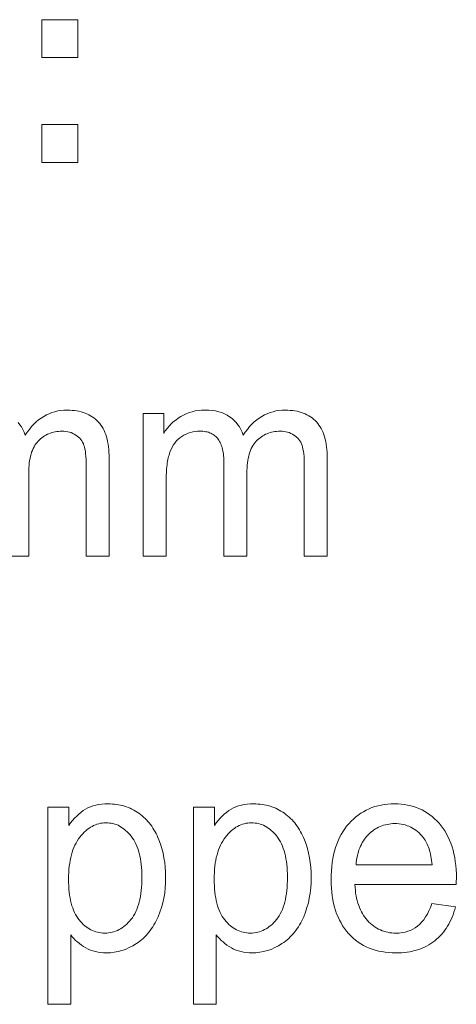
# Model space of a CAD drawing. Extents: x 1101 to 1942, y 41 to 882.
# Tile 49 of 113: x 1258.4 to 1263.94, y 827.97 to 840.47. Entities that reach past the tile are written whole.
import ezdxf

# ---------------------------------------------------------------- set-up
doc = ezdxf.new("R2010")
doc.units = 0
doc.layers.get('0').update_dxf_attribs({"lineweight": 13})
doc.layers.add('Beschriftung', color=7, linetype='Continuous', lineweight=25)

# ---------------------------------------------------------------- blocks, each defined once
blk = doc.blocks.new('Referenz-A03CP7E41H', base_point=(1127.794, 89.807))
at = {"layer": 'Beschriftung', "color": 0, "lineweight": -2}
for p, q in [((1258.678, 839.995), (1258.678, 840.475)), ((1258.678, 840.475), (1259.135, 840.475)), ((1259.135, 840.475), (1259.135, 839.995)), ((1259.135, 839.995), (1258.678, 839.995)), ((1258.678, 838.663), (1258.678, 839.143)), ((1258.678, 839.143), (1259.135, 839.143)), ((1259.135, 839.143), (1259.135, 838.663)), ((1259.135, 838.663), (1258.678, 838.663)), ((1258.88, 835.505), (1258.919, 835.51)), ((1258.919, 835.51), (1258.958, 835.515)), ((1258.958, 835.515), (1258.999, 835.515)), ((1258.999, 835.515), (1259.031, 835.515)), ((1259.031, 835.515), (1259.061, 835.513)), ((1259.061, 835.513), (1259.092, 835.51)), ((1259.092, 835.51), (1259.12, 835.506)), ((1260.624, 835.505), (1260.665, 835.51)), ((1260.665, 835.51), (1260.706, 835.515)), ((1260.706, 835.515), (1260.749, 835.515)), ((1260.749, 835.515), (1260.797, 835.515)), ((1260.797, 835.515), (1260.841, 835.51)), ((1260.841, 835.51), (1260.884, 835.505)), ((1261.651, 835.505), (1261.69, 835.51)), ((1261.69, 835.51), (1261.729, 835.515)), ((1261.729, 835.515), (1261.77, 835.515)), ((1261.77, 835.515), (1261.802, 835.515)), ((1261.802, 835.515), (1261.832, 835.513)), ((1261.832, 835.513), (1261.863, 835.51)), ((1261.863, 835.51), (1261.891, 835.506)), ((1258.605, 835.366), (1258.636, 835.391)), ((1258.636, 835.391), (1258.668, 835.416)), ((1258.668, 835.416), (1258.701, 835.436)), ((1258.701, 835.436), (1258.735, 835.455)), ((1258.735, 835.455), (1258.77, 835.47)), ((1258.77, 835.47), (1258.805, 835.485)), ((1258.805, 835.485), (1258.842, 835.495)), ((1258.842, 835.495), (1258.88, 835.505)), ((1259.12, 835.506), (1259.148, 835.501)), ((1259.148, 835.501), (1259.175, 835.494)), ((1259.175, 835.494), (1259.202, 835.487)), ((1259.202, 835.487), (1259.226, 835.478)), ((1259.226, 835.478), (1259.251, 835.468)), ((1259.251, 835.468), (1259.274, 835.457)), ((1259.274, 835.457), (1259.297, 835.445)), ((1259.297, 835.445), (1259.318, 835.431)), ((1259.318, 835.431), (1259.339, 835.417)), ((1259.339, 835.417), (1259.358, 835.401)), ((1259.358, 835.401), (1259.377, 835.384)), ((1259.377, 835.384), (1259.394, 835.366)), ((1259.964, 833.663), (1259.964, 835.475)), ((1259.964, 835.475), (1260.226, 835.475)), ((1260.226, 835.475), (1260.226, 835.219)), ((1260.347, 835.366), (1260.378, 835.39)), ((1260.378, 835.39), (1260.408, 835.414)), ((1260.408, 835.414), (1260.442, 835.434)), ((1260.442, 835.434), (1260.476, 835.454)), ((1260.476, 835.454), (1260.512, 835.469)), ((1260.512, 835.469), (1260.548, 835.485)), ((1260.548, 835.485), (1260.586, 835.495)), ((1260.586, 835.495), (1260.624, 835.505)), ((1260.884, 835.505), (1260.924, 835.494)), ((1260.924, 835.494), (1260.963, 835.484)), ((1260.963, 835.484), (1260.998, 835.468)), ((1260.998, 835.468), (1261.033, 835.452)), ((1261.033, 835.452), (1261.063, 835.431)), ((1261.063, 835.431), (1261.094, 835.41)), ((1261.094, 835.41), (1261.12, 835.385)), ((1261.12, 835.385), (1261.146, 835.36)), ((1261.376, 835.366), (1261.408, 835.391)), ((1261.408, 835.391), (1261.439, 835.416)), ((1261.439, 835.416), (1261.472, 835.436)), ((1261.472, 835.436), (1261.506, 835.455)), ((1261.506, 835.455), (1261.541, 835.47)), ((1261.541, 835.47), (1261.576, 835.485)), ((1261.576, 835.485), (1261.614, 835.495)), ((1261.614, 835.495), (1261.651, 835.505)), ((1261.891, 835.506), (1261.92, 835.501)), ((1261.92, 835.501), (1261.946, 835.494)), ((1261.946, 835.494), (1261.973, 835.487)), ((1261.973, 835.487), (1261.997, 835.478)), ((1261.997, 835.478), (1262.022, 835.468)), ((1262.022, 835.468), (1262.045, 835.457)), ((1262.045, 835.457), (1262.068, 835.445)), ((1262.068, 835.445), (1262.089, 835.431)), ((1262.089, 835.431), (1262.11, 835.417)), ((1262.11, 835.417), (1262.129, 835.401)), ((1262.129, 835.401), (1262.148, 835.384)), ((1262.148, 835.384), (1262.165, 835.366)), ((1258.375, 835.36), (1258.397, 835.331)), ((1258.397, 835.331), (1258.419, 835.302)), ((1258.419, 835.302), (1258.436, 835.268)), ((1258.436, 835.268), (1258.453, 835.235)), ((1258.491, 835.237), (1258.519, 835.272)), ((1258.519, 835.272), (1258.546, 835.306)), ((1258.546, 835.306), (1258.576, 835.336)), ((1258.576, 835.336), (1258.605, 835.366)), ((1259.394, 835.366), (1259.412, 835.347)), ((1259.412, 835.347), (1259.427, 835.326)), ((1259.427, 835.326), (1259.442, 835.305)), ((1259.442, 835.305), (1259.455, 835.281)), ((1259.455, 835.281), (1259.468, 835.257)), ((1259.468, 835.257), (1259.479, 835.231)), ((1260.246, 835.253), (1260.27, 835.283)), ((1260.27, 835.283), (1260.293, 835.313)), ((1260.293, 835.313), (1260.32, 835.34)), ((1260.32, 835.34), (1260.347, 835.366)), ((1261.146, 835.36), (1261.168, 835.331)), ((1261.168, 835.331), (1261.19, 835.302)), ((1261.19, 835.302), (1261.207, 835.268)), ((1261.207, 835.268), (1261.224, 835.235)), ((1261.262, 835.237), (1261.29, 835.272)), ((1261.29, 835.272), (1261.317, 835.306)), ((1261.317, 835.306), (1261.347, 835.336)), ((1261.347, 835.336), (1261.376, 835.366)), ((1262.165, 835.366), (1262.183, 835.347)), ((1262.183, 835.347), (1262.198, 835.326)), ((1262.198, 835.326), (1262.213, 835.305)), ((1262.213, 835.305), (1262.226, 835.281)), ((1262.226, 835.281), (1262.239, 835.257)), ((1262.239, 835.257), (1262.25, 835.231)), ((1258.453, 835.235), (1258.465, 835.197)), ((1258.465, 835.197), (1258.491, 835.237)), ((1258.646, 835.137), (1258.631, 835.121)), ((1258.662, 835.151), (1258.646, 835.137)), ((1258.678, 835.165), (1258.662, 835.151)), ((1258.695, 835.177), (1258.678, 835.165)), ((1258.712, 835.189), (1258.695, 835.177)), ((1258.73, 835.199), (1258.712, 835.189)), ((1258.748, 835.209), (1258.73, 835.199)), ((1258.767, 835.216), (1258.748, 835.209)), ((1258.786, 835.224), (1258.767, 835.216)), ((1258.805, 835.23), (1258.786, 835.224)), ((1258.825, 835.236), (1258.805, 835.23)), ((1258.846, 835.24), (1258.825, 835.236)), ((1258.867, 835.244), (1258.846, 835.24)), ((1258.889, 835.246), (1258.867, 835.244)), ((1258.911, 835.248), (1258.889, 835.246)), ((1258.933, 835.248), (1258.911, 835.248)), ((1258.958, 835.248), (1258.933, 835.248)), ((1258.982, 835.245), (1258.958, 835.248)), ((1259.006, 835.242), (1258.982, 835.245)), ((1259.028, 835.236), (1259.006, 835.242)), ((1259.049, 835.23), (1259.028, 835.236)), ((1259.07, 835.22), (1259.049, 835.23)), ((1259.09, 835.211), (1259.07, 835.22)), ((1259.109, 835.199), (1259.09, 835.211)), ((1259.127, 835.186), (1259.109, 835.199)), ((1259.143, 835.172), (1259.127, 835.186)), ((1259.159, 835.158), (1259.143, 835.172)), ((1259.172, 835.141), (1259.159, 835.158)), ((1259.185, 835.125), (1259.172, 835.141)), ((1259.479, 835.231), (1259.489, 835.205)), ((1259.489, 835.205), (1259.498, 835.176)), ((1259.498, 835.176), (1259.507, 835.147)), ((1259.507, 835.147), (1259.513, 835.116)), ((1260.226, 835.219), (1260.246, 835.253)), ((1260.407, 835.142), (1260.384, 835.121)), ((1260.429, 835.163), (1260.407, 835.142)), ((1260.456, 835.18), (1260.429, 835.163)), ((1260.482, 835.197), (1260.456, 835.18)), ((1260.509, 835.21), (1260.482, 835.197)), ((1260.537, 835.223), (1260.509, 835.21)), ((1260.565, 835.231), (1260.537, 835.223)), ((1260.594, 835.24), (1260.565, 835.231)), ((1260.624, 835.244), (1260.594, 835.24)), ((1260.653, 835.248), (1260.624, 835.244)), ((1260.684, 835.248), (1260.653, 835.248)), ((1260.704, 835.248), (1260.684, 835.248)), ((1260.723, 835.247), (1260.704, 835.248)), ((1260.742, 835.245), (1260.723, 835.247)), ((1260.76, 835.242), (1260.742, 835.245)), ((1260.777, 835.239), (1260.76, 835.242)), ((1260.793, 835.234), (1260.777, 835.239)), ((1260.809, 835.229), (1260.793, 835.234)), ((1260.824, 835.223), (1260.809, 835.229)), ((1260.839, 835.216), (1260.824, 835.223)), ((1260.852, 835.208), (1260.839, 835.216)), ((1260.865, 835.2), (1260.852, 835.208)), ((1260.877, 835.191), (1260.865, 835.2)), ((1260.889, 835.181), (1260.877, 835.191)), ((1260.899, 835.17), (1260.889, 835.181)), ((1260.909, 835.159), (1260.899, 835.17)), ((1260.918, 835.146), (1260.909, 835.159)), ((1260.927, 835.133), (1260.918, 835.146)), ((1260.935, 835.119), (1260.927, 835.133)), ((1261.224, 835.235), (1261.237, 835.197)), ((1261.237, 835.197), (1261.262, 835.237)), ((1261.417, 835.137), (1261.402, 835.121)), ((1261.433, 835.151), (1261.417, 835.137)), ((1261.449, 835.165), (1261.433, 835.151)), ((1261.466, 835.177), (1261.449, 835.165)), ((1261.483, 835.189), (1261.466, 835.177)), ((1261.501, 835.199), (1261.483, 835.189)), ((1261.519, 835.209), (1261.501, 835.199)), ((1261.538, 835.216), (1261.519, 835.209)), ((1261.557, 835.224), (1261.538, 835.216)), ((1261.577, 835.23), (1261.557, 835.224)), ((1261.596, 835.236), (1261.577, 835.23)), ((1261.617, 835.24), (1261.596, 835.236)), ((1261.638, 835.244), (1261.617, 835.24)), ((1261.66, 835.246), (1261.638, 835.244)), ((1261.682, 835.248), (1261.66, 835.246)), ((1261.704, 835.248), (1261.682, 835.248)), ((1261.73, 835.248), (1261.704, 835.248)), ((1261.753, 835.245), (1261.73, 835.248)), ((1261.777, 835.242), (1261.753, 835.245)), ((1261.799, 835.236), (1261.777, 835.242)), ((1261.821, 835.23), (1261.799, 835.236)), ((1261.841, 835.22), (1261.821, 835.23)), ((1261.861, 835.211), (1261.841, 835.22)), ((1261.88, 835.199), (1261.861, 835.211)), ((1261.899, 835.186), (1261.88, 835.199)), ((1261.914, 835.172), (1261.899, 835.186)), ((1261.93, 835.158), (1261.914, 835.172)), ((1261.943, 835.141), (1261.93, 835.158)), ((1261.956, 835.125), (1261.943, 835.141)), ((1262.25, 835.231), (1262.26, 835.205)), ((1262.26, 835.205), (1262.269, 835.176)), ((1262.269, 835.176), (1262.278, 835.147)), ((1262.278, 835.147), (1262.284, 835.116)), ((1258.567, 835.028), (1258.558, 835.005)), ((1258.578, 835.048), (1258.567, 835.028)), ((1258.59, 835.069), (1258.578, 835.048)), ((1258.603, 835.087), (1258.59, 835.069)), ((1258.616, 835.105), (1258.603, 835.087)), ((1258.631, 835.121), (1258.616, 835.105)), ((1259.195, 835.107), (1259.185, 835.125)), ((1259.205, 835.089), (1259.195, 835.107)), ((1259.212, 835.068), (1259.205, 835.089)), ((1259.219, 835.048), (1259.212, 835.068)), ((1259.224, 835.022), (1259.219, 835.048)), ((1259.23, 834.995), (1259.224, 835.022)), ((1259.513, 835.116), (1259.52, 835.085)), ((1259.52, 835.085), (1259.524, 835.051)), ((1259.524, 835.051), (1259.528, 835.017)), ((1259.528, 835.017), (1259.53, 834.981)), ((1260.316, 835.013), (1260.304, 834.981)), ((1260.331, 835.042), (1260.316, 835.013)), ((1260.346, 835.071), (1260.331, 835.042)), ((1260.365, 835.096), (1260.346, 835.071)), ((1260.384, 835.121), (1260.365, 835.096)), ((1260.943, 835.104), (1260.935, 835.119)), ((1260.95, 835.088), (1260.943, 835.104)), ((1260.956, 835.072), (1260.95, 835.088)), ((1260.962, 835.055), (1260.956, 835.072)), ((1260.967, 835.037), (1260.962, 835.055)), ((1260.972, 835.018), (1260.967, 835.037)), ((1260.976, 834.999), (1260.972, 835.018)), ((1261.338, 835.028), (1261.329, 835.005)), ((1261.35, 835.048), (1261.338, 835.028)), ((1261.361, 835.069), (1261.35, 835.048)), ((1261.374, 835.087), (1261.361, 835.069)), ((1261.387, 835.105), (1261.374, 835.087)), ((1261.402, 835.121), (1261.387, 835.105)), ((1261.966, 835.107), (1261.956, 835.125)), ((1261.976, 835.089), (1261.966, 835.107)), ((1261.983, 835.068), (1261.976, 835.089)), ((1261.99, 835.048), (1261.983, 835.068)), ((1261.995, 835.022), (1261.99, 835.048)), ((1262.001, 834.995), (1261.995, 835.022)), ((1262.284, 835.116), (1262.291, 835.085)), ((1262.291, 835.085), (1262.295, 835.051)), ((1262.295, 835.051), (1262.299, 835.017)), ((1262.299, 835.017), (1262.302, 834.981)), ((1258.528, 834.903), (1258.522, 834.875)), ((1258.533, 834.931), (1258.528, 834.903)), ((1258.541, 834.956), (1258.533, 834.931)), ((1258.548, 834.982), (1258.541, 834.956)), ((1258.558, 835.005), (1258.548, 834.982)), ((1259.233, 834.962), (1259.23, 834.995)), ((1259.237, 834.928), (1259.233, 834.962)), ((1259.239, 834.889), (1259.237, 834.928)), ((1259.24, 834.849), (1259.239, 834.889)), ((1259.53, 834.981), (1259.533, 834.945)), ((1259.533, 834.945), (1259.533, 834.906)), ((1259.533, 834.906), (1259.533, 833.663)), ((1260.279, 834.888), (1260.275, 834.866)), ((1260.283, 834.908), (1260.279, 834.888)), ((1260.288, 834.928), (1260.283, 834.908)), ((1260.293, 834.946), (1260.288, 834.928)), ((1260.298, 834.964), (1260.293, 834.946)), ((1260.304, 834.981), (1260.298, 834.964)), ((1260.98, 834.978), (1260.976, 834.999)), ((1260.983, 834.957), (1260.98, 834.978)), ((1260.985, 834.935), (1260.983, 834.957)), ((1260.988, 834.913), (1260.985, 834.935)), ((1260.989, 834.889), (1260.988, 834.913)), ((1260.99, 834.865), (1260.989, 834.889)), ((1261.299, 834.903), (1261.293, 834.875)), ((1261.305, 834.931), (1261.299, 834.903)), ((1261.312, 834.956), (1261.305, 834.931)), ((1261.32, 834.982), (1261.312, 834.956)), ((1261.329, 835.005), (1261.32, 834.982)), ((1262.004, 834.962), (1262.001, 834.995)), ((1262.008, 834.928), (1262.004, 834.962)), ((1262.01, 834.889), (1262.008, 834.928)), ((1262.011, 834.849), (1262.01, 834.889)), ((1262.302, 834.981), (1262.304, 834.945)), ((1262.304, 834.945), (1262.304, 834.906)), ((1262.304, 834.906), (1262.304, 833.663)), ((1258.513, 834.782), (1258.511, 834.75)), ((1258.515, 834.815), (1258.513, 834.782)), ((1258.518, 834.845), (1258.515, 834.815)), ((1258.522, 834.875), (1258.518, 834.845)), ((1259.24, 834.803), (1259.24, 834.849)), ((1259.24, 833.663), (1259.24, 834.803)), ((1260.263, 834.771), (1260.261, 834.746)), ((1260.265, 834.797), (1260.263, 834.771)), ((1260.268, 834.82), (1260.265, 834.797)), ((1260.271, 834.844), (1260.268, 834.82)), ((1260.275, 834.866), (1260.271, 834.844)), ((1260.99, 834.839), (1260.99, 834.865)), ((1260.99, 833.663), (1260.99, 834.839)), ((1261.284, 834.782), (1261.282, 834.75)), ((1261.286, 834.815), (1261.284, 834.782)), ((1261.289, 834.845), (1261.286, 834.815)), ((1261.293, 834.875), (1261.289, 834.845)), ((1262.011, 834.803), (1262.011, 834.849)), ((1262.011, 833.663), (1262.011, 834.803)), ((1258.511, 834.75), (1258.511, 834.715)), ((1258.511, 834.715), (1258.511, 833.663)), ((1260.258, 834.691), (1260.257, 834.662)), ((1260.257, 834.662), (1260.257, 834.633)), ((1260.257, 834.633), (1260.257, 834.602)), ((1260.26, 834.719), (1260.258, 834.691)), ((1260.261, 834.746), (1260.26, 834.719)), ((1261.282, 834.75), (1261.282, 834.715)), ((1261.282, 834.715), (1261.282, 833.663)), ((1260.257, 834.602), (1260.257, 833.663)), ((1258.511, 833.663), (1258.219, 833.663)), ((1259.533, 833.663), (1259.24, 833.663)), ((1260.257, 833.663), (1259.964, 833.663)), ((1261.282, 833.663), (1260.99, 833.663)), ((1262.304, 833.663), (1262.011, 833.663)), ((1259.363, 830.498), (1259.399, 830.506)), ((1259.399, 830.506), (1259.438, 830.511)), ((1259.438, 830.511), (1259.477, 830.515)), ((1259.477, 830.515), (1259.519, 830.515)), ((1259.519, 830.515), (1259.547, 830.515)), ((1259.547, 830.515), (1259.574, 830.513)), ((1259.574, 830.513), (1259.6, 830.511)), ((1259.6, 830.511), (1259.626, 830.508)), ((1259.626, 830.508), (1259.652, 830.504)), ((1261.212, 830.498), (1261.248, 830.506)), ((1261.248, 830.506), (1261.287, 830.511)), ((1261.287, 830.511), (1261.326, 830.515)), ((1261.326, 830.515), (1261.368, 830.515)), ((1261.368, 830.515), (1261.396, 830.515)), ((1261.396, 830.515), (1261.423, 830.513)), ((1261.423, 830.513), (1261.45, 830.511)), ((1261.45, 830.511), (1261.476, 830.508)), ((1261.476, 830.508), (1261.502, 830.504)), ((1262.988, 830.499), (1263.029, 830.507)), ((1263.029, 830.507), (1263.071, 830.511)), ((1263.071, 830.511), (1263.114, 830.515)), ((1263.114, 830.515), (1263.158, 830.515)), ((1263.158, 830.515), (1263.202, 830.515)), ((1263.202, 830.515), (1263.243, 830.511)), ((1263.243, 830.511), (1263.284, 830.507)), ((1263.284, 830.507), (1263.323, 830.499)), ((1258.753, 827.969), (1258.753, 830.475)), ((1258.753, 830.475), (1259.019, 830.475)), ((1259.019, 830.475), (1259.019, 830.239)), ((1259.12, 830.36), (1259.146, 830.386)), ((1259.146, 830.386), (1259.174, 830.407)), ((1259.174, 830.407), (1259.202, 830.429)), ((1259.202, 830.429), (1259.232, 830.446)), ((1259.232, 830.446), (1259.262, 830.463)), ((1259.262, 830.463), (1259.294, 830.476)), ((1259.294, 830.476), (1259.327, 830.489)), ((1259.327, 830.489), (1259.363, 830.498)), ((1259.652, 830.504), (1259.677, 830.498)), ((1259.677, 830.498), (1259.703, 830.493)), ((1259.703, 830.493), (1259.727, 830.485)), ((1259.727, 830.485), (1259.751, 830.478)), ((1259.751, 830.478), (1259.775, 830.468)), ((1259.775, 830.468), (1259.798, 830.459)), ((1259.798, 830.459), (1259.821, 830.448)), ((1259.821, 830.448), (1259.844, 830.437)), ((1259.844, 830.437), (1259.866, 830.424)), ((1259.866, 830.424), (1259.888, 830.411)), ((1259.888, 830.411), (1259.909, 830.396)), ((1259.909, 830.396), (1259.93, 830.381)), ((1259.93, 830.381), (1259.95, 830.364)), ((1260.602, 827.969), (1260.602, 830.475)), ((1260.602, 830.475), (1260.869, 830.475)), ((1260.869, 830.475), (1260.869, 830.239)), ((1260.969, 830.36), (1260.995, 830.386)), ((1260.995, 830.386), (1261.023, 830.407)), ((1261.023, 830.407), (1261.052, 830.429)), ((1261.052, 830.429), (1261.081, 830.446)), ((1261.081, 830.446), (1261.111, 830.463)), ((1261.111, 830.463), (1261.143, 830.476)), ((1261.143, 830.476), (1261.176, 830.489)), ((1261.176, 830.489), (1261.212, 830.498)), ((1261.502, 830.504), (1261.527, 830.498)), ((1261.527, 830.498), (1261.552, 830.493)), ((1261.552, 830.493), (1261.576, 830.485)), ((1261.576, 830.485), (1261.601, 830.478)), ((1261.601, 830.478), (1261.624, 830.468)), ((1261.624, 830.468), (1261.648, 830.459)), ((1261.648, 830.459), (1261.67, 830.448)), ((1261.67, 830.448), (1261.693, 830.437)), ((1261.693, 830.437), (1261.715, 830.424)), ((1261.715, 830.424), (1261.737, 830.411)), ((1261.737, 830.411), (1261.758, 830.396)), ((1261.758, 830.396), (1261.779, 830.381)), ((1261.779, 830.381), (1261.799, 830.364)), ((1262.697, 830.373), (1262.73, 830.397)), ((1262.73, 830.397), (1262.764, 830.416)), ((1262.764, 830.416), (1262.798, 830.436)), ((1262.798, 830.436), (1262.834, 830.452)), ((1262.834, 830.452), (1262.871, 830.468)), ((1262.871, 830.468), (1262.909, 830.48)), ((1262.909, 830.48), (1262.948, 830.491)), ((1262.948, 830.491), (1262.988, 830.499)), ((1263.323, 830.499), (1263.363, 830.492)), ((1263.363, 830.492), (1263.4, 830.48)), ((1263.4, 830.48), (1263.437, 830.469)), ((1263.437, 830.469), (1263.473, 830.453)), ((1263.473, 830.453), (1263.508, 830.438)), ((1263.508, 830.438), (1263.541, 830.418)), ((1263.541, 830.418), (1263.575, 830.399)), ((1263.575, 830.399), (1263.606, 830.376)), ((1259.019, 830.239), (1259.043, 830.274)), ((1259.043, 830.274), (1259.068, 830.304)), ((1259.068, 830.304), (1259.093, 830.334)), ((1259.093, 830.334), (1259.12, 830.36)), ((1259.378, 830.258), (1259.357, 830.249)), ((1259.4, 830.263), (1259.378, 830.258)), ((1259.422, 830.269), (1259.4, 830.263)), ((1259.444, 830.272), (1259.422, 830.269)), ((1259.467, 830.275), (1259.444, 830.272)), ((1259.49, 830.275), (1259.467, 830.275)), ((1259.514, 830.275), (1259.49, 830.275)), ((1259.536, 830.272), (1259.514, 830.275)), ((1259.559, 830.27), (1259.536, 830.272)), ((1259.581, 830.264), (1259.559, 830.27)), ((1259.603, 830.259), (1259.581, 830.264)), ((1259.624, 830.251), (1259.603, 830.259)), ((1259.95, 830.364), (1259.97, 830.348)), ((1259.97, 830.348), (1259.988, 830.33)), ((1259.988, 830.33), (1260.007, 830.312)), ((1260.007, 830.312), (1260.024, 830.292)), ((1260.024, 830.292), (1260.041, 830.273)), ((1260.041, 830.273), (1260.057, 830.252)), ((1260.869, 830.239), (1260.892, 830.274)), ((1260.892, 830.274), (1260.917, 830.304)), ((1260.917, 830.304), (1260.942, 830.334)), ((1260.942, 830.334), (1260.969, 830.36)), ((1261.227, 830.258), (1261.206, 830.249)), ((1261.249, 830.263), (1261.227, 830.258)), ((1261.271, 830.269), (1261.249, 830.263)), ((1261.294, 830.272), (1261.271, 830.269)), ((1261.316, 830.275), (1261.294, 830.272)), ((1261.339, 830.275), (1261.316, 830.275)), ((1261.363, 830.275), (1261.339, 830.275)), ((1261.386, 830.272), (1261.363, 830.275)), ((1261.408, 830.27), (1261.386, 830.272)), ((1261.43, 830.264), (1261.408, 830.27)), ((1261.452, 830.259), (1261.43, 830.264)), ((1261.473, 830.251), (1261.452, 830.259)), ((1261.799, 830.364), (1261.819, 830.348)), ((1261.819, 830.348), (1261.837, 830.33)), ((1261.837, 830.33), (1261.856, 830.312)), ((1261.856, 830.312), (1261.873, 830.292)), ((1261.873, 830.292), (1261.89, 830.273)), ((1261.89, 830.273), (1261.906, 830.252)), ((1262.549, 830.231), (1262.577, 830.263)), ((1262.577, 830.263), (1262.605, 830.294)), ((1262.605, 830.294), (1262.635, 830.322)), ((1262.635, 830.322), (1262.665, 830.349)), ((1262.665, 830.349), (1262.697, 830.373)), ((1263.065, 830.255), (1263.041, 830.25)), ((1263.088, 830.259), (1263.065, 830.255)), ((1263.112, 830.261), (1263.088, 830.259)), ((1263.136, 830.264), (1263.112, 830.261)), ((1263.161, 830.264), (1263.136, 830.264)), ((1263.189, 830.264), (1263.161, 830.264)), ((1263.216, 830.261), (1263.189, 830.264)), ((1263.242, 830.258), (1263.216, 830.261)), ((1263.267, 830.252), (1263.242, 830.258)), ((1263.606, 830.376), (1263.637, 830.353)), ((1263.637, 830.353), (1263.667, 830.326)), ((1263.667, 830.326), (1263.696, 830.299)), ((1263.696, 830.299), (1263.723, 830.268)), ((1263.723, 830.268), (1263.751, 830.237)), ((1259.197, 830.134), (1259.179, 830.114)), ((1259.216, 830.155), (1259.197, 830.134)), ((1259.235, 830.172), (1259.216, 830.155)), ((1259.254, 830.189), (1259.235, 830.172)), ((1259.274, 830.203), (1259.254, 830.189)), ((1259.294, 830.218), (1259.274, 830.203)), ((1259.315, 830.229), (1259.294, 830.218)), ((1259.335, 830.241), (1259.315, 830.229)), ((1259.357, 830.249), (1259.335, 830.241)), ((1259.645, 830.243), (1259.624, 830.251)), ((1259.665, 830.232), (1259.645, 830.243)), ((1259.685, 830.221), (1259.665, 830.232)), ((1259.704, 830.208), (1259.685, 830.221)), ((1259.724, 830.194), (1259.704, 830.208)), ((1259.742, 830.178), (1259.724, 830.194)), ((1259.761, 830.162), (1259.742, 830.178)), ((1259.779, 830.143), (1259.761, 830.162)), ((1259.796, 830.124), (1259.779, 830.143)), ((1260.057, 830.252), (1260.073, 830.231)), ((1260.073, 830.231), (1260.087, 830.208)), ((1260.087, 830.208), (1260.102, 830.186)), ((1260.102, 830.186), (1260.115, 830.162)), ((1260.115, 830.162), (1260.129, 830.137)), ((1260.129, 830.137), (1260.141, 830.112)), ((1261.046, 830.134), (1261.028, 830.114)), ((1261.065, 830.155), (1261.046, 830.134)), ((1261.084, 830.172), (1261.065, 830.155)), ((1261.104, 830.189), (1261.084, 830.172)), ((1261.124, 830.203), (1261.104, 830.189)), ((1261.143, 830.218), (1261.124, 830.203)), ((1261.164, 830.229), (1261.143, 830.218)), ((1261.185, 830.241), (1261.164, 830.229)), ((1261.206, 830.249), (1261.185, 830.241)), ((1261.494, 830.243), (1261.473, 830.251)), ((1261.514, 830.232), (1261.494, 830.243)), ((1261.534, 830.221), (1261.514, 830.232)), ((1261.554, 830.208), (1261.534, 830.221)), ((1261.573, 830.194), (1261.554, 830.208)), ((1261.592, 830.178), (1261.573, 830.194)), ((1261.61, 830.162), (1261.592, 830.178)), ((1261.628, 830.143), (1261.61, 830.162)), ((1261.646, 830.124), (1261.628, 830.143)), ((1261.906, 830.252), (1261.922, 830.231)), ((1261.922, 830.231), (1261.937, 830.208)), ((1261.937, 830.208), (1261.951, 830.186)), ((1261.951, 830.186), (1261.965, 830.162)), ((1261.965, 830.162), (1261.978, 830.137)), ((1261.978, 830.137), (1261.99, 830.112)), ((1262.479, 830.124), (1262.5, 830.162)), ((1262.5, 830.162), (1262.525, 830.196)), ((1262.525, 830.196), (1262.549, 830.231)), ((1262.84, 830.139), (1262.822, 830.121)), ((1262.858, 830.155), (1262.84, 830.139)), ((1262.876, 830.17), (1262.858, 830.155)), ((1262.895, 830.184), (1262.876, 830.17)), ((1262.914, 830.197), (1262.895, 830.184)), ((1262.934, 830.208), (1262.914, 830.197)), ((1262.955, 830.219), (1262.934, 830.208)), ((1262.976, 830.228), (1262.955, 830.219)), ((1262.997, 830.237), (1262.976, 830.228)), ((1263.019, 830.244), (1262.997, 830.237)), ((1263.041, 830.25), (1263.019, 830.244)), ((1263.293, 830.247), (1263.267, 830.252)), ((1263.317, 830.238), (1263.293, 830.247)), ((1263.34, 830.23), (1263.317, 830.238)), ((1263.363, 830.219), (1263.34, 830.23)), ((1263.386, 830.208), (1263.363, 830.219)), ((1263.407, 830.194), (1263.386, 830.208)), ((1263.429, 830.18), (1263.407, 830.194)), ((1263.449, 830.163), (1263.429, 830.18)), ((1263.469, 830.147), (1263.449, 830.163)), ((1263.487, 830.127), (1263.469, 830.147)), ((1263.751, 830.237), (1263.775, 830.203)), ((1263.775, 830.203), (1263.799, 830.169)), ((1263.799, 830.169), (1263.819, 830.131)), ((1263.819, 830.131), (1263.84, 830.094)), ((1259.112, 830.018), (1259.098, 829.989)), ((1259.127, 830.043), (1259.112, 830.018)), ((1259.143, 830.069), (1259.127, 830.043)), ((1259.161, 830.092), (1259.143, 830.069)), ((1259.179, 830.114), (1259.161, 830.092)), ((1259.813, 830.103), (1259.796, 830.124)), ((1259.83, 830.081), (1259.813, 830.103)), ((1259.845, 830.057), (1259.83, 830.081)), ((1259.86, 830.033), (1259.845, 830.057)), ((1259.872, 830.006), (1259.86, 830.033)), ((1259.885, 829.979), (1259.872, 830.006)), ((1260.141, 830.112), (1260.153, 830.086)), ((1260.153, 830.086), (1260.164, 830.059)), ((1260.164, 830.059), (1260.185, 830.005)), ((1260.185, 830.005), (1260.201, 829.948)), ((1260.961, 830.018), (1260.947, 829.989)), ((1260.976, 830.043), (1260.961, 830.018)), ((1260.992, 830.069), (1260.976, 830.043)), ((1261.01, 830.092), (1260.992, 830.069)), ((1261.028, 830.114), (1261.01, 830.092)), ((1261.662, 830.103), (1261.646, 830.124)), ((1261.679, 830.081), (1261.662, 830.103)), ((1261.694, 830.057), (1261.679, 830.081)), ((1261.709, 830.033), (1261.694, 830.057)), ((1261.722, 830.006), (1261.709, 830.033)), ((1261.734, 829.979), (1261.722, 830.006)), ((1261.99, 830.112), (1262.002, 830.086)), ((1262.002, 830.086), (1262.013, 830.059)), ((1262.013, 830.059), (1262.034, 830.005)), ((1262.034, 830.005), (1262.051, 829.948)), ((1262.423, 830.004), (1262.441, 830.045)), ((1262.441, 830.045), (1262.458, 830.086)), ((1262.458, 830.086), (1262.479, 830.124)), ((1262.748, 830.024), (1262.737, 830.001)), ((1262.762, 830.044), (1262.748, 830.024)), ((1262.775, 830.065), (1262.762, 830.044)), ((1262.79, 830.084), (1262.775, 830.065)), ((1262.805, 830.104), (1262.79, 830.084)), ((1262.822, 830.121), (1262.805, 830.104)), ((1263.506, 830.108), (1263.487, 830.127)), ((1263.524, 830.085), (1263.506, 830.108)), ((1263.535, 830.071), (1263.524, 830.085)), ((1263.545, 830.055), (1263.535, 830.071)), ((1263.556, 830.039), (1263.545, 830.055)), ((1263.565, 830.021), (1263.556, 830.039)), ((1263.574, 830.003), (1263.565, 830.021)), ((1263.84, 830.094), (1263.857, 830.054)), ((1263.857, 830.054), (1263.874, 830.014)), ((1263.874, 830.014), (1263.888, 829.97)), ((1259.062, 829.9), (1259.053, 829.867)), ((1259.073, 829.931), (1259.062, 829.9)), ((1259.085, 829.961), (1259.073, 829.931)), ((1259.098, 829.989), (1259.085, 829.961)), ((1259.896, 829.949), (1259.885, 829.979)), ((1259.906, 829.919), (1259.896, 829.949)), ((1259.915, 829.887), (1259.906, 829.919)), ((1259.923, 829.854), (1259.915, 829.887)), ((1260.201, 829.948), (1260.217, 829.891)), ((1260.217, 829.891), (1260.228, 829.831)), ((1260.911, 829.9), (1260.903, 829.867)), ((1260.923, 829.931), (1260.911, 829.9)), ((1260.934, 829.961), (1260.923, 829.931)), ((1260.947, 829.989), (1260.934, 829.961)), ((1261.745, 829.949), (1261.734, 829.979)), ((1261.755, 829.919), (1261.745, 829.949)), ((1261.764, 829.887), (1261.755, 829.919)), ((1261.772, 829.854), (1261.764, 829.887)), ((1262.051, 829.948), (1262.067, 829.891)), ((1262.067, 829.891), (1262.077, 829.831)), ((1262.384, 829.867), (1262.395, 829.915)), ((1262.395, 829.915), (1262.409, 829.959)), ((1262.409, 829.959), (1262.423, 830.004)), ((1262.691, 829.881), (1262.686, 829.854)), ((1262.699, 829.906), (1262.691, 829.881)), ((1262.706, 829.932), (1262.699, 829.906)), ((1262.716, 829.955), (1262.706, 829.932)), ((1262.725, 829.979), (1262.716, 829.955)), ((1262.737, 830.001), (1262.725, 829.979)), ((1263.582, 829.983), (1263.574, 830.003)), ((1263.59, 829.964), (1263.582, 829.983)), ((1263.597, 829.942), (1263.59, 829.964)), ((1263.604, 829.921), (1263.597, 829.942)), ((1263.61, 829.897), (1263.604, 829.921)), ((1263.615, 829.874), (1263.61, 829.897)), ((1263.888, 829.97), (1263.902, 829.927)), ((1263.902, 829.927), (1263.912, 829.88)), ((1263.912, 829.88), (1263.922, 829.833)), ((1259.031, 829.761), (1259.026, 829.723)), ((1259.038, 829.797), (1259.031, 829.761)), ((1259.044, 829.833), (1259.038, 829.797)), ((1259.053, 829.867), (1259.044, 829.833)), ((1259.929, 829.819), (1259.923, 829.854)), ((1259.936, 829.784), (1259.929, 829.819)), ((1259.94, 829.746), (1259.936, 829.784)), ((1260.228, 829.831), (1260.239, 829.772)), ((1260.239, 829.772), (1260.244, 829.709)), ((1260.88, 829.761), (1260.876, 829.723)), ((1260.887, 829.797), (1260.88, 829.761)), ((1260.894, 829.833), (1260.887, 829.797)), ((1260.903, 829.867), (1260.894, 829.833)), ((1261.779, 829.819), (1261.772, 829.854)), ((1261.785, 829.784), (1261.779, 829.819)), ((1261.789, 829.746), (1261.785, 829.784)), ((1262.077, 829.831), (1262.088, 829.772)), ((1262.088, 829.772), (1262.093, 829.709)), ((1262.36, 829.719), (1262.367, 829.769)), ((1262.367, 829.769), (1262.374, 829.82)), ((1262.374, 829.82), (1262.384, 829.867)), ((1262.672, 829.771), (1262.671, 829.741)), ((1262.676, 829.799), (1262.672, 829.771)), ((1262.68, 829.828), (1262.676, 829.799)), ((1262.686, 829.854), (1262.68, 829.828)), ((1263.62, 829.849), (1263.615, 829.874)), ((1263.625, 829.824), (1263.62, 829.849)), ((1263.628, 829.797), (1263.625, 829.824)), ((1263.632, 829.77), (1263.628, 829.797)), ((1263.634, 829.741), (1263.632, 829.77)), ((1263.922, 829.833), (1263.929, 829.783)), ((1263.929, 829.783), (1263.936, 829.734)), ((1259.02, 829.643), (1259.018, 829.602)), ((1259.022, 829.684), (1259.02, 829.643)), ((1259.026, 829.723), (1259.022, 829.684)), ((1259.944, 829.708), (1259.94, 829.746)), ((1259.946, 829.668), (1259.944, 829.708)), ((1259.948, 829.627), (1259.946, 829.668)), ((1260.244, 829.709), (1260.25, 829.647)), ((1260.25, 829.647), (1260.25, 829.583)), ((1260.869, 829.643), (1260.867, 829.602)), ((1260.871, 829.684), (1260.869, 829.643)), ((1260.876, 829.723), (1260.871, 829.684)), ((1261.793, 829.708), (1261.789, 829.746)), ((1261.796, 829.668), (1261.793, 829.708)), ((1261.798, 829.627), (1261.796, 829.668)), ((1262.093, 829.709), (1262.099, 829.647)), ((1262.099, 829.647), (1262.099, 829.583)), ((1262.353, 829.611), (1262.356, 829.665)), ((1262.356, 829.665), (1262.36, 829.719)), ((1262.671, 829.741), (1263.634, 829.741)), ((1263.936, 829.734), (1263.939, 829.681)), ((1263.939, 829.681), (1263.943, 829.628)), ((1259.018, 829.602), (1259.018, 829.559)), ((1259.018, 829.559), (1259.018, 829.515)), ((1259.018, 829.515), (1259.02, 829.474)), ((1259.946, 829.496), (1259.948, 829.539)), ((1259.948, 829.584), (1259.948, 829.627)), ((1259.948, 829.539), (1259.948, 829.584)), ((1260.25, 829.513), (1260.244, 829.447)), ((1260.25, 829.583), (1260.25, 829.513)), ((1260.867, 829.602), (1260.867, 829.559)), ((1260.867, 829.559), (1260.867, 829.515)), ((1260.867, 829.515), (1260.869, 829.474)), ((1261.796, 829.496), (1261.798, 829.539)), ((1261.798, 829.584), (1261.798, 829.627)), ((1261.798, 829.539), (1261.798, 829.584)), ((1262.099, 829.513), (1262.093, 829.447)), ((1262.099, 829.583), (1262.099, 829.513)), ((1262.353, 829.554), (1262.353, 829.611)), ((1262.353, 829.498), (1262.353, 829.554)), ((1263.942, 829.517), (1263.941, 829.49)), ((1263.943, 829.558), (1263.942, 829.538)), ((1263.942, 829.538), (1263.942, 829.517)), ((1263.943, 829.628), (1263.943, 829.572)), ((1263.943, 829.572), (1263.943, 829.558)), ((1259.02, 829.474), (1259.022, 829.433)), ((1259.022, 829.433), (1259.026, 829.395)), ((1259.026, 829.395), (1259.03, 829.357)), ((1259.935, 829.375), (1259.94, 829.414)), ((1259.94, 829.414), (1259.944, 829.454)), ((1259.944, 829.454), (1259.946, 829.496)), ((1260.238, 829.381), (1260.226, 829.319)), ((1260.244, 829.447), (1260.238, 829.381)), ((1260.869, 829.474), (1260.871, 829.433)), ((1260.871, 829.433), (1260.875, 829.395)), ((1260.875, 829.395), (1260.879, 829.357)), ((1261.785, 829.375), (1261.789, 829.414)), ((1261.789, 829.414), (1261.793, 829.454)), ((1261.793, 829.454), (1261.796, 829.496)), ((1262.087, 829.381), (1262.075, 829.319)), ((1262.093, 829.447), (1262.087, 829.381)), ((1262.356, 829.446), (1262.353, 829.498)), ((1262.36, 829.394), (1262.356, 829.446)), ((1262.367, 829.345), (1262.36, 829.394)), ((1263.941, 829.49), (1262.654, 829.49)), ((1262.654, 829.49), (1262.656, 829.453)), ((1262.656, 829.453), (1262.66, 829.417)), ((1262.66, 829.417), (1262.664, 829.382)), ((1262.664, 829.382), (1262.67, 829.349)), ((1259.03, 829.357), (1259.036, 829.322)), ((1259.036, 829.322), (1259.043, 829.287)), ((1259.043, 829.287), (1259.051, 829.254)), ((1259.051, 829.254), (1259.06, 829.222)), ((1259.905, 829.235), (1259.914, 829.268)), ((1259.914, 829.268), (1259.922, 829.302)), ((1259.922, 829.302), (1259.929, 829.338)), ((1259.929, 829.338), (1259.935, 829.375)), ((1260.214, 829.256), (1260.196, 829.197)), ((1260.226, 829.319), (1260.214, 829.256)), ((1260.879, 829.357), (1260.886, 829.322)), ((1260.886, 829.322), (1260.892, 829.287)), ((1260.892, 829.287), (1260.9, 829.254)), ((1260.9, 829.254), (1260.909, 829.222)), ((1261.754, 829.235), (1261.763, 829.268)), ((1261.763, 829.268), (1261.772, 829.302)), ((1261.772, 829.302), (1261.778, 829.338)), ((1261.778, 829.338), (1261.785, 829.375)), ((1262.063, 829.256), (1262.045, 829.197)), ((1262.075, 829.319), (1262.063, 829.256)), ((1262.374, 829.296), (1262.367, 829.345)), ((1262.384, 829.25), (1262.374, 829.296)), ((1262.67, 829.349), (1262.676, 829.316)), ((1262.676, 829.316), (1262.684, 829.286)), ((1262.684, 829.286), (1262.692, 829.255)), ((1262.692, 829.255), (1262.703, 829.226)), ((1259.06, 829.222), (1259.07, 829.193)), ((1259.07, 829.193), (1259.08, 829.163)), ((1259.08, 829.163), (1259.093, 829.137)), ((1259.093, 829.137), (1259.106, 829.11)), ((1259.858, 829.118), (1259.871, 829.146)), ((1259.871, 829.146), (1259.884, 829.174)), ((1259.884, 829.174), (1259.894, 829.204)), ((1259.894, 829.204), (1259.905, 829.235)), ((1260.178, 829.138), (1260.155, 829.082)), ((1260.196, 829.197), (1260.178, 829.138)), ((1260.909, 829.222), (1260.919, 829.193)), ((1260.919, 829.193), (1260.93, 829.163)), ((1260.93, 829.163), (1260.942, 829.137)), ((1260.942, 829.137), (1260.955, 829.11)), ((1261.707, 829.118), (1261.72, 829.146)), ((1261.72, 829.146), (1261.733, 829.174)), ((1261.733, 829.174), (1261.744, 829.204)), ((1261.744, 829.204), (1261.754, 829.235)), ((1262.028, 829.138), (1262.004, 829.082)), ((1262.045, 829.197), (1262.028, 829.138)), ((1262.395, 829.204), (1262.384, 829.25)), ((1262.408, 829.161), (1262.395, 829.204)), ((1262.422, 829.118), (1262.408, 829.161)), ((1262.703, 829.226), (1262.713, 829.198)), ((1262.713, 829.198), (1262.725, 829.171)), ((1262.725, 829.171), (1262.737, 829.145)), ((1262.737, 829.145), (1262.751, 829.121)), ((1263.575, 829.115), (1263.595, 829.157)), ((1263.595, 829.157), (1263.614, 829.199)), ((1263.614, 829.199), (1263.631, 829.248)), ((1263.631, 829.248), (1263.933, 829.208)), ((1263.913, 829.14), (1263.902, 829.107)), ((1263.924, 829.173), (1263.913, 829.14)), ((1263.933, 829.208), (1263.924, 829.173)), ((1259.106, 829.11), (1259.12, 829.086)), ((1259.12, 829.086), (1259.135, 829.062)), ((1259.135, 829.062), (1259.152, 829.042)), ((1259.152, 829.042), (1259.169, 829.021)), ((1259.169, 829.021), (1259.186, 829.002)), ((1259.756, 828.988), (1259.774, 829.007)), ((1259.774, 829.007), (1259.793, 829.026)), ((1259.793, 829.026), (1259.81, 829.048)), ((1259.81, 829.048), (1259.827, 829.069)), ((1259.827, 829.069), (1259.842, 829.094)), ((1259.842, 829.094), (1259.858, 829.118)), ((1260.13, 829.028), (1260.116, 829.002)), ((1260.143, 829.054), (1260.13, 829.028)), ((1260.155, 829.082), (1260.143, 829.054)), ((1260.955, 829.11), (1260.97, 829.086)), ((1260.97, 829.086), (1260.984, 829.062)), ((1260.984, 829.062), (1261.001, 829.042)), ((1261.001, 829.042), (1261.018, 829.021)), ((1261.018, 829.021), (1261.036, 829.002)), ((1261.606, 828.988), (1261.624, 829.007)), ((1261.624, 829.007), (1261.642, 829.026)), ((1261.642, 829.026), (1261.659, 829.048)), ((1261.659, 829.048), (1261.677, 829.069)), ((1261.677, 829.069), (1261.692, 829.094)), ((1261.692, 829.094), (1261.707, 829.118)), ((1261.979, 829.028), (1261.966, 829.002)), ((1261.992, 829.054), (1261.979, 829.028)), ((1262.004, 829.082), (1261.992, 829.054)), ((1262.44, 829.079), (1262.422, 829.118)), ((1262.457, 829.039), (1262.44, 829.079)), ((1262.478, 829.002), (1262.457, 829.039)), ((1262.751, 829.121), (1262.765, 829.097)), ((1262.765, 829.097), (1262.781, 829.075)), ((1262.781, 829.075), (1262.797, 829.053)), ((1262.797, 829.053), (1262.815, 829.033)), ((1262.815, 829.033), (1262.833, 829.013)), ((1262.833, 829.013), (1262.852, 828.996)), ((1263.479, 828.986), (1263.504, 829.015)), ((1263.504, 829.015), (1263.53, 829.043)), ((1263.53, 829.043), (1263.553, 829.079)), ((1263.553, 829.079), (1263.575, 829.115)), ((1263.862, 829.017), (1263.848, 828.988)), ((1263.877, 829.046), (1263.862, 829.017)), ((1263.89, 829.077), (1263.877, 829.046)), ((1263.902, 829.107), (1263.89, 829.077)), ((1259.186, 829.002), (1259.204, 828.984)), ((1259.204, 828.984), (1259.223, 828.968)), ((1259.223, 828.968), (1259.241, 828.953)), ((1259.241, 828.953), (1259.261, 828.94)), ((1259.261, 828.94), (1259.28, 828.927)), ((1259.28, 828.927), (1259.3, 828.916)), ((1259.3, 828.916), (1259.321, 828.906)), ((1259.321, 828.906), (1259.342, 828.898)), ((1259.342, 828.898), (1259.363, 828.89)), ((1259.363, 828.89), (1259.385, 828.885)), ((1259.385, 828.885), (1259.407, 828.88)), ((1259.407, 828.88), (1259.43, 828.877)), ((1259.525, 828.877), (1259.548, 828.88)), ((1259.548, 828.88), (1259.571, 828.885)), ((1259.571, 828.885), (1259.593, 828.891)), ((1259.593, 828.891), (1259.615, 828.899)), ((1259.615, 828.899), (1259.637, 828.907)), ((1259.637, 828.907), (1259.658, 828.918)), ((1259.658, 828.918), (1259.678, 828.928)), ((1259.678, 828.928), (1259.698, 828.942)), ((1259.698, 828.942), (1259.718, 828.956)), ((1259.718, 828.956), (1259.737, 828.972)), ((1259.737, 828.972), (1259.756, 828.988)), ((1260.038, 828.886), (1260.021, 828.864)), ((1260.055, 828.907), (1260.038, 828.886)), ((1260.071, 828.93), (1260.055, 828.907)), ((1260.087, 828.953), (1260.071, 828.93)), ((1260.102, 828.978), (1260.087, 828.953)), ((1260.116, 829.002), (1260.102, 828.978)), ((1261.036, 829.002), (1261.053, 828.984)), ((1261.053, 828.984), (1261.072, 828.968)), ((1261.072, 828.968), (1261.09, 828.953)), ((1261.09, 828.953), (1261.11, 828.94)), ((1261.11, 828.94), (1261.129, 828.927)), ((1261.129, 828.927), (1261.15, 828.916)), ((1261.15, 828.916), (1261.17, 828.906)), ((1261.17, 828.906), (1261.191, 828.898)), ((1261.191, 828.898), (1261.212, 828.89)), ((1261.212, 828.89), (1261.235, 828.885)), ((1261.235, 828.885), (1261.257, 828.88)), ((1261.257, 828.88), (1261.28, 828.877)), ((1261.374, 828.877), (1261.398, 828.88)), ((1261.398, 828.88), (1261.42, 828.885)), ((1261.42, 828.885), (1261.443, 828.891)), ((1261.443, 828.891), (1261.464, 828.899)), ((1261.464, 828.899), (1261.486, 828.907)), ((1261.486, 828.907), (1261.507, 828.918)), ((1261.507, 828.918), (1261.528, 828.928)), ((1261.528, 828.928), (1261.548, 828.942)), ((1261.548, 828.942), (1261.567, 828.956)), ((1261.567, 828.956), (1261.587, 828.972)), ((1261.587, 828.972), (1261.606, 828.988)), ((1261.887, 828.886), (1261.87, 828.864)), ((1261.905, 828.907), (1261.887, 828.886)), ((1261.921, 828.93), (1261.905, 828.907)), ((1261.936, 828.953), (1261.921, 828.93)), ((1261.951, 828.978), (1261.936, 828.953)), ((1261.966, 829.002), (1261.951, 828.978)), ((1262.498, 828.965), (1262.478, 829.002)), ((1262.523, 828.932), (1262.498, 828.965)), ((1262.547, 828.898), (1262.523, 828.932)), ((1262.575, 828.867), (1262.547, 828.898)), ((1262.852, 828.996), (1262.872, 828.978)), ((1262.872, 828.978), (1262.892, 828.964)), ((1262.892, 828.964), (1262.912, 828.949)), ((1262.912, 828.949), (1262.934, 828.936)), ((1262.934, 828.936), (1262.955, 828.924)), ((1262.955, 828.924), (1262.978, 828.914)), ((1262.978, 828.914), (1263, 828.904)), ((1263, 828.904), (1263.024, 828.897)), ((1263.024, 828.897), (1263.047, 828.889)), ((1263.047, 828.889), (1263.072, 828.884)), ((1263.072, 828.884), (1263.097, 828.879)), ((1263.097, 828.879), (1263.123, 828.877)), ((1263.216, 828.874), (1263.253, 828.88)), ((1263.253, 828.88), (1263.291, 828.886)), ((1263.291, 828.886), (1263.325, 828.897)), ((1263.325, 828.897), (1263.359, 828.908)), ((1263.359, 828.908), (1263.391, 828.924)), ((1263.391, 828.924), (1263.422, 828.941)), ((1263.422, 828.941), (1263.451, 828.963)), ((1263.451, 828.963), (1263.479, 828.986)), ((1263.778, 828.884), (1263.757, 828.861)), ((1263.796, 828.909), (1263.778, 828.884)), ((1263.814, 828.934), (1263.796, 828.909)), ((1263.831, 828.961), (1263.814, 828.934)), ((1263.848, 828.988), (1263.831, 828.961)), ((1259.063, 828.826), (1259.045, 828.851)), ((1259.045, 828.851), (1259.045, 827.969)), ((1259.085, 828.803), (1259.063, 828.826)), ((1259.106, 828.781), (1259.085, 828.803)), ((1259.13, 828.761), (1259.106, 828.781)), ((1259.154, 828.74), (1259.13, 828.761)), ((1259.43, 828.877), (1259.453, 828.874)), ((1259.453, 828.874), (1259.477, 828.874)), ((1259.477, 828.874), (1259.502, 828.874)), ((1259.502, 828.874), (1259.525, 828.877)), ((1259.901, 828.756), (1259.879, 828.741)), ((1259.923, 828.773), (1259.901, 828.756)), ((1259.944, 828.789), (1259.923, 828.773)), ((1259.964, 828.807), (1259.944, 828.789)), ((1259.984, 828.825), (1259.964, 828.807)), ((1260.002, 828.845), (1259.984, 828.825)), ((1260.021, 828.864), (1260.002, 828.845)), ((1260.913, 828.826), (1260.894, 828.851)), ((1260.894, 828.851), (1260.894, 827.969)), ((1260.934, 828.803), (1260.913, 828.826)), ((1260.955, 828.781), (1260.934, 828.803)), ((1260.979, 828.761), (1260.955, 828.781)), ((1261.003, 828.74), (1260.979, 828.761)), ((1261.28, 828.877), (1261.303, 828.874)), ((1261.303, 828.874), (1261.326, 828.874)), ((1261.326, 828.874), (1261.351, 828.874)), ((1261.351, 828.874), (1261.374, 828.877)), ((1261.75, 828.756), (1261.728, 828.741)), ((1261.772, 828.773), (1261.75, 828.756)), ((1261.793, 828.789), (1261.772, 828.773)), ((1261.813, 828.807), (1261.793, 828.789)), ((1261.833, 828.825), (1261.813, 828.807)), ((1261.851, 828.845), (1261.833, 828.825)), ((1261.87, 828.864), (1261.851, 828.845)), ((1262.602, 828.837), (1262.575, 828.867)), ((1262.632, 828.81), (1262.602, 828.837)), ((1262.663, 828.783), (1262.632, 828.81)), ((1262.695, 828.76), (1262.663, 828.783)), ((1262.728, 828.738), (1262.695, 828.76)), ((1263.123, 828.877), (1263.149, 828.874)), ((1263.149, 828.874), (1263.176, 828.874)), ((1263.176, 828.874), (1263.216, 828.874)), ((1263.644, 828.757), (1263.618, 828.74)), ((1263.668, 828.776), (1263.644, 828.757)), ((1263.692, 828.796), (1263.668, 828.776)), ((1263.715, 828.817), (1263.692, 828.796)), ((1263.737, 828.838), (1263.715, 828.817)), ((1263.757, 828.861), (1263.737, 828.838)), ((1259.18, 828.722), (1259.154, 828.74)), ((1259.206, 828.704), (1259.18, 828.722)), ((1259.236, 828.687), (1259.206, 828.704)), ((1259.264, 828.671), (1259.236, 828.687)), ((1259.295, 828.659), (1259.264, 828.671)), ((1259.326, 828.647), (1259.295, 828.659)), ((1259.359, 828.639), (1259.326, 828.647)), ((1259.392, 828.631), (1259.359, 828.639)), ((1259.427, 828.627), (1259.392, 828.631)), ((1259.596, 828.63), (1259.548, 828.623)), ((1259.645, 828.638), (1259.596, 828.63)), ((1259.693, 828.652), (1259.645, 828.638)), ((1259.74, 828.667), (1259.693, 828.652)), ((1259.787, 828.689), (1259.74, 828.667)), ((1259.833, 828.712), (1259.787, 828.689)), ((1259.879, 828.741), (1259.833, 828.712)), ((1261.029, 828.722), (1261.003, 828.74)), ((1261.056, 828.704), (1261.029, 828.722)), ((1261.085, 828.687), (1261.056, 828.704)), ((1261.114, 828.671), (1261.085, 828.687)), ((1261.145, 828.659), (1261.114, 828.671)), ((1261.176, 828.647), (1261.145, 828.659)), ((1261.208, 828.639), (1261.176, 828.647)), ((1261.241, 828.631), (1261.208, 828.639)), ((1261.276, 828.627), (1261.241, 828.631)), ((1261.446, 828.63), (1261.397, 828.623)), ((1261.494, 828.638), (1261.446, 828.63)), ((1261.542, 828.652), (1261.494, 828.638)), ((1261.59, 828.667), (1261.542, 828.652)), ((1261.636, 828.689), (1261.59, 828.667)), ((1261.683, 828.712), (1261.636, 828.689)), ((1261.728, 828.741), (1261.683, 828.712)), ((1262.763, 828.718), (1262.728, 828.738)), ((1262.798, 828.699), (1262.763, 828.718)), ((1262.835, 828.684), (1262.798, 828.699)), ((1262.873, 828.669), (1262.835, 828.684)), ((1262.913, 828.657), (1262.873, 828.669)), ((1262.953, 828.646), (1262.913, 828.657)), ((1262.995, 828.638), (1262.953, 828.646)), ((1263.038, 828.631), (1262.995, 828.638)), ((1263.083, 828.627), (1263.038, 828.631)), ((1263.318, 828.632), (1263.284, 828.628)), ((1263.352, 828.637), (1263.318, 828.632)), ((1263.385, 828.644), (1263.352, 828.637)), ((1263.417, 828.652), (1263.385, 828.644)), ((1263.448, 828.661), (1263.417, 828.652)), ((1263.479, 828.671), (1263.448, 828.661)), ((1263.508, 828.683), (1263.479, 828.671)), ((1263.537, 828.695), (1263.508, 828.683)), ((1263.565, 828.709), (1263.537, 828.695)), ((1263.592, 828.724), (1263.565, 828.709)), ((1263.618, 828.74), (1263.592, 828.724)), ((1259.461, 828.623), (1259.427, 828.627)), ((1259.498, 828.623), (1259.461, 828.623)), ((1259.548, 828.623), (1259.498, 828.623)), ((1261.31, 828.623), (1261.276, 828.627)), ((1261.347, 828.623), (1261.31, 828.623)), ((1261.397, 828.623), (1261.347, 828.623)), ((1263.127, 828.623), (1263.083, 828.627)), ((1263.175, 828.623), (1263.127, 828.623)), ((1263.212, 828.623), (1263.175, 828.623)), ((1263.248, 828.625), (1263.212, 828.623)), ((1263.284, 828.628), (1263.248, 828.625)), ((1259.045, 827.969), (1258.753, 827.969)), ((1260.894, 827.969), (1260.602, 827.969))]:
    blk.add_line(p, q, dxfattribs=at)

msp = doc.modelspace()

# ---------------------------------------------------------------- block references
at = {"color": 251, "lineweight": 13, "ltscale": 0.13, "true_color": 0x5f5f5f}
msp.add_blockref('Referenz-A03CP7E41H', (1127.794, 89.807), dxfattribs=at)

doc.saveas('drawing.dxf')
